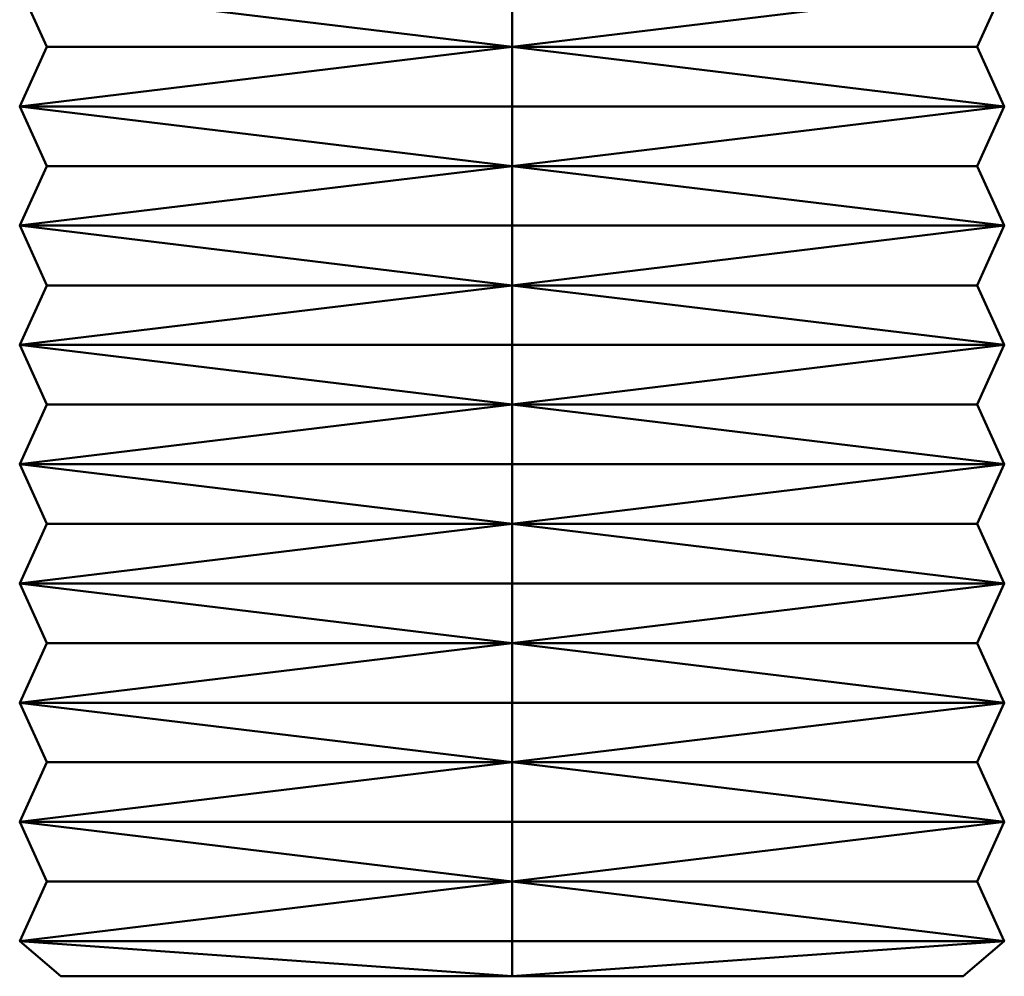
# Model space of a CAD drawing. Header units: millimetres. Extents: x 94.8 to 155.3, y 50 to 132.
# Tile 1 of 208: x 119.7 to 130.3, y 50 to 60.4. Entities that reach past the tile are written whole.
import ezdxf

# ---------------------------------------------------------------- set-up
doc = ezdxf.new("R2010")
doc.units = ezdxf.units.MM
doc.layers.add('P-SANR-FIXT', color=6, linetype='Continuous', lineweight=30)

msp = doc.modelspace()

# ---------------------------------------------------------------- meshes
at = {"layer": 'P-SANR-FIXT', "lineweight": 40}
mesh = msp.add_polyface(dxfattribs=at)
corners = [(125, 60.089, -5.051), (119.949, 60.089), (125, 60.089, 5.051), (125, 60.736, 6.172), (119.655, 60.736, 3.086), (119.655, 60.736, -3.086), (125, 60.736, -6.172)]
mesh.append_faces([[corners[k] for k in face] for face in [(2, 4, 1), (5, 1, 4)]], dxfattribs={"vtx0": -1, "vtx1": -1})
mesh.append_faces([[corners[k] for k in face] for face in [(3, 4, 2)]], dxfattribs={"vtx1": -1})
mesh.append_faces([[corners[k] for k in face] for face in [(0, 1, 5)]], dxfattribs={"vtx1": -1, "vtx2": -1})
mesh.append_faces([[corners[k] for k in face] for face in [(5, 6, 0)]], dxfattribs={"vtx2": -1})
mesh = msp.add_polyface(dxfattribs=at)
corners = [(125, 60.089, 5.051), (130.051, 60.089), (125, 60.089, -5.051), (125, 60.736, -6.172), (130.345, 60.736, -3.086), (130.345, 60.736, 3.086), (125, 60.736, 6.172)]
mesh.append_faces([[corners[k] for k in face] for face in [(2, 4, 1), (5, 1, 4)]], dxfattribs={"vtx0": -1, "vtx1": -1})
mesh.append_faces([[corners[k] for k in face] for face in [(3, 4, 2)]], dxfattribs={"vtx1": -1})
mesh.append_faces([[corners[k] for k in face] for face in [(0, 1, 5)]], dxfattribs={"vtx1": -1, "vtx2": -1})
mesh.append_faces([[corners[k] for k in face] for face in [(5, 6, 0)]], dxfattribs={"vtx2": -1})
mesh = msp.add_polyface(dxfattribs=at)
corners = [(125, 59.442, -6.172), (119.655, 59.442, -3.086), (119.655, 59.442, 3.086), (125, 59.442, 6.172), (125, 60.089, 5.051), (119.949, 60.089), (125, 60.089, -5.051)]
mesh.append_faces([[corners[k] for k in face] for face in [(2, 4, 5), (5, 1, 2)]], dxfattribs={"vtx0": -1, "vtx2": -1})
mesh.append_faces([[corners[k] for k in face] for face in [(3, 4, 2), (0, 1, 6)]], dxfattribs={"vtx1": -1})
mesh.append_faces([[corners[k] for k in face] for face in [(5, 6, 1)]], dxfattribs={"vtx1": -1, "vtx2": -1})
mesh = msp.add_polyface(dxfattribs=at)
corners = [(125, 59.442, 6.172), (130.345, 59.442, 3.086), (130.345, 59.442, -3.086), (125, 59.442, -6.172), (125, 60.089, -5.051), (130.051, 60.089), (125, 60.089, 5.051)]
mesh.append_faces([[corners[k] for k in face] for face in [(2, 4, 5), (5, 1, 2)]], dxfattribs={"vtx0": -1, "vtx2": -1})
mesh.append_faces([[corners[k] for k in face] for face in [(3, 4, 2), (0, 1, 6)]], dxfattribs={"vtx1": -1})
mesh.append_faces([[corners[k] for k in face] for face in [(5, 6, 1)]], dxfattribs={"vtx1": -1, "vtx2": -1})
mesh = msp.add_polyface(dxfattribs=at)
corners = [(125, 58.795, -5.051), (119.949, 58.795), (125, 58.795, 5.051), (125, 59.442, 6.172), (119.655, 59.442, 3.086), (119.655, 59.442, -3.086), (125, 59.442, -6.172)]
mesh.append_faces([[corners[k] for k in face] for face in [(2, 4, 1), (5, 1, 4)]], dxfattribs={"vtx0": -1, "vtx1": -1})
mesh.append_faces([[corners[k] for k in face] for face in [(3, 4, 2)]], dxfattribs={"vtx1": -1})
mesh.append_faces([[corners[k] for k in face] for face in [(0, 1, 5)]], dxfattribs={"vtx1": -1, "vtx2": -1})
mesh.append_faces([[corners[k] for k in face] for face in [(5, 6, 0)]], dxfattribs={"vtx2": -1})
mesh = msp.add_polyface(dxfattribs=at)
corners = [(125, 58.795, 5.051), (130.051, 58.795), (125, 58.795, -5.051), (125, 59.442, -6.172), (130.345, 59.442, -3.086), (130.345, 59.442, 3.086), (125, 59.442, 6.172)]
mesh.append_faces([[corners[k] for k in face] for face in [(2, 4, 1), (5, 1, 4)]], dxfattribs={"vtx0": -1, "vtx1": -1})
mesh.append_faces([[corners[k] for k in face] for face in [(3, 4, 2)]], dxfattribs={"vtx1": -1})
mesh.append_faces([[corners[k] for k in face] for face in [(0, 1, 5)]], dxfattribs={"vtx1": -1, "vtx2": -1})
mesh.append_faces([[corners[k] for k in face] for face in [(5, 6, 0)]], dxfattribs={"vtx2": -1})
mesh = msp.add_polyface(dxfattribs=at)
corners = [(125, 58.148, -6.172), (119.655, 58.148, -3.086), (119.655, 58.148, 3.086), (125, 58.148, 6.172), (125, 58.795, 5.051), (119.949, 58.795), (125, 58.795, -5.051)]
mesh.append_faces([[corners[k] for k in face] for face in [(2, 4, 5), (5, 1, 2)]], dxfattribs={"vtx0": -1, "vtx2": -1})
mesh.append_faces([[corners[k] for k in face] for face in [(3, 4, 2), (0, 1, 6)]], dxfattribs={"vtx1": -1})
mesh.append_faces([[corners[k] for k in face] for face in [(5, 6, 1)]], dxfattribs={"vtx1": -1, "vtx2": -1})
mesh = msp.add_polyface(dxfattribs=at)
corners = [(125, 58.148, 6.172), (130.345, 58.148, 3.086), (130.345, 58.148, -3.086), (125, 58.148, -6.172), (125, 58.795, -5.051), (130.051, 58.795), (125, 58.795, 5.051)]
mesh.append_faces([[corners[k] for k in face] for face in [(2, 4, 5), (5, 1, 2)]], dxfattribs={"vtx0": -1, "vtx2": -1})
mesh.append_faces([[corners[k] for k in face] for face in [(3, 4, 2), (0, 1, 6)]], dxfattribs={"vtx1": -1})
mesh.append_faces([[corners[k] for k in face] for face in [(5, 6, 1)]], dxfattribs={"vtx1": -1, "vtx2": -1})
mesh = msp.add_polyface(dxfattribs=at)
corners = [(125, 57.5, -5.051), (119.949, 57.5), (125, 57.5, 5.051), (125, 58.148, 6.172), (119.655, 58.148, 3.086), (119.655, 58.148, -3.086), (125, 58.148, -6.172)]
mesh.append_faces([[corners[k] for k in face] for face in [(2, 4, 1), (5, 1, 4)]], dxfattribs={"vtx0": -1, "vtx1": -1})
mesh.append_faces([[corners[k] for k in face] for face in [(3, 4, 2)]], dxfattribs={"vtx1": -1})
mesh.append_faces([[corners[k] for k in face] for face in [(0, 1, 5)]], dxfattribs={"vtx1": -1, "vtx2": -1})
mesh.append_faces([[corners[k] for k in face] for face in [(5, 6, 0)]], dxfattribs={"vtx2": -1})
mesh = msp.add_polyface(dxfattribs=at)
corners = [(125, 57.5, 5.051), (130.051, 57.5), (125, 57.5, -5.051), (125, 58.148, -6.172), (130.345, 58.148, -3.086), (130.345, 58.148, 3.086), (125, 58.148, 6.172)]
mesh.append_faces([[corners[k] for k in face] for face in [(2, 4, 1), (5, 1, 4)]], dxfattribs={"vtx0": -1, "vtx1": -1})
mesh.append_faces([[corners[k] for k in face] for face in [(3, 4, 2)]], dxfattribs={"vtx1": -1})
mesh.append_faces([[corners[k] for k in face] for face in [(0, 1, 5)]], dxfattribs={"vtx1": -1, "vtx2": -1})
mesh.append_faces([[corners[k] for k in face] for face in [(5, 6, 0)]], dxfattribs={"vtx2": -1})
mesh = msp.add_polyface(dxfattribs=at)
corners = [(125, 56.853, -6.172), (119.655, 56.853, -3.086), (119.655, 56.853, 3.086), (125, 56.853, 6.172), (125, 57.5, 5.051), (119.949, 57.5), (125, 57.5, -5.051)]
mesh.append_faces([[corners[k] for k in face] for face in [(2, 4, 5), (5, 1, 2)]], dxfattribs={"vtx0": -1, "vtx2": -1})
mesh.append_faces([[corners[k] for k in face] for face in [(3, 4, 2), (0, 1, 6)]], dxfattribs={"vtx1": -1})
mesh.append_faces([[corners[k] for k in face] for face in [(5, 6, 1)]], dxfattribs={"vtx1": -1, "vtx2": -1})
mesh = msp.add_polyface(dxfattribs=at)
corners = [(125, 56.853, 6.172), (130.345, 56.853, 3.086), (130.345, 56.853, -3.086), (125, 56.853, -6.172), (125, 57.5, -5.051), (130.051, 57.5), (125, 57.5, 5.051)]
mesh.append_faces([[corners[k] for k in face] for face in [(2, 4, 5), (5, 1, 2)]], dxfattribs={"vtx0": -1, "vtx2": -1})
mesh.append_faces([[corners[k] for k in face] for face in [(3, 4, 2), (0, 1, 6)]], dxfattribs={"vtx1": -1})
mesh.append_faces([[corners[k] for k in face] for face in [(5, 6, 1)]], dxfattribs={"vtx1": -1, "vtx2": -1})
mesh = msp.add_polyface(dxfattribs=at)
corners = [(125, 56.206, -5.051), (119.949, 56.206), (125, 56.206, 5.051), (125, 56.853, 6.172), (119.655, 56.853, 3.086), (119.655, 56.853, -3.086), (125, 56.853, -6.172)]
mesh.append_faces([[corners[k] for k in face] for face in [(2, 4, 1), (5, 1, 4)]], dxfattribs={"vtx0": -1, "vtx1": -1})
mesh.append_faces([[corners[k] for k in face] for face in [(3, 4, 2)]], dxfattribs={"vtx1": -1})
mesh.append_faces([[corners[k] for k in face] for face in [(0, 1, 5)]], dxfattribs={"vtx1": -1, "vtx2": -1})
mesh.append_faces([[corners[k] for k in face] for face in [(5, 6, 0)]], dxfattribs={"vtx2": -1})
mesh = msp.add_polyface(dxfattribs=at)
corners = [(125, 56.206, 5.051), (130.051, 56.206), (125, 56.206, -5.051), (125, 56.853, -6.172), (130.345, 56.853, -3.086), (130.345, 56.853, 3.086), (125, 56.853, 6.172)]
mesh.append_faces([[corners[k] for k in face] for face in [(2, 4, 1), (5, 1, 4)]], dxfattribs={"vtx0": -1, "vtx1": -1})
mesh.append_faces([[corners[k] for k in face] for face in [(3, 4, 2)]], dxfattribs={"vtx1": -1})
mesh.append_faces([[corners[k] for k in face] for face in [(0, 1, 5)]], dxfattribs={"vtx1": -1, "vtx2": -1})
mesh.append_faces([[corners[k] for k in face] for face in [(5, 6, 0)]], dxfattribs={"vtx2": -1})
mesh = msp.add_polyface(dxfattribs=at)
corners = [(125, 55.559, -6.172), (119.655, 55.559, -3.086), (119.655, 55.559, 3.086), (125, 55.559, 6.172), (125, 56.206, 5.051), (119.949, 56.206), (125, 56.206, -5.051)]
mesh.append_faces([[corners[k] for k in face] for face in [(2, 4, 5), (5, 1, 2)]], dxfattribs={"vtx0": -1, "vtx2": -1})
mesh.append_faces([[corners[k] for k in face] for face in [(3, 4, 2), (0, 1, 6)]], dxfattribs={"vtx1": -1})
mesh.append_faces([[corners[k] for k in face] for face in [(5, 6, 1)]], dxfattribs={"vtx1": -1, "vtx2": -1})
mesh = msp.add_polyface(dxfattribs=at)
corners = [(125, 55.559, 6.172), (130.345, 55.559, 3.086), (130.345, 55.559, -3.086), (125, 55.559, -6.172), (125, 56.206, -5.051), (130.051, 56.206), (125, 56.206, 5.051)]
mesh.append_faces([[corners[k] for k in face] for face in [(2, 4, 5), (5, 1, 2)]], dxfattribs={"vtx0": -1, "vtx2": -1})
mesh.append_faces([[corners[k] for k in face] for face in [(3, 4, 2), (0, 1, 6)]], dxfattribs={"vtx1": -1})
mesh.append_faces([[corners[k] for k in face] for face in [(5, 6, 1)]], dxfattribs={"vtx1": -1, "vtx2": -1})
mesh = msp.add_polyface(dxfattribs=at)
corners = [(125, 54.912, -5.051), (119.949, 54.912), (125, 54.912, 5.051), (125, 55.559, 6.172), (119.655, 55.559, 3.086), (119.655, 55.559, -3.086), (125, 55.559, -6.172)]
mesh.append_faces([[corners[k] for k in face] for face in [(2, 4, 1), (5, 1, 4)]], dxfattribs={"vtx0": -1, "vtx1": -1})
mesh.append_faces([[corners[k] for k in face] for face in [(3, 4, 2)]], dxfattribs={"vtx1": -1})
mesh.append_faces([[corners[k] for k in face] for face in [(0, 1, 5)]], dxfattribs={"vtx1": -1, "vtx2": -1})
mesh.append_faces([[corners[k] for k in face] for face in [(5, 6, 0)]], dxfattribs={"vtx2": -1})
mesh = msp.add_polyface(dxfattribs=at)
corners = [(125, 54.912, 5.051), (130.051, 54.912), (125, 54.912, -5.051), (125, 55.559, -6.172), (130.345, 55.559, -3.086), (130.345, 55.559, 3.086), (125, 55.559, 6.172)]
mesh.append_faces([[corners[k] for k in face] for face in [(2, 4, 1), (5, 1, 4)]], dxfattribs={"vtx0": -1, "vtx1": -1})
mesh.append_faces([[corners[k] for k in face] for face in [(3, 4, 2)]], dxfattribs={"vtx1": -1})
mesh.append_faces([[corners[k] for k in face] for face in [(0, 1, 5)]], dxfattribs={"vtx1": -1, "vtx2": -1})
mesh.append_faces([[corners[k] for k in face] for face in [(5, 6, 0)]], dxfattribs={"vtx2": -1})
mesh = msp.add_polyface(dxfattribs=at)
corners = [(125, 54.265, -6.172), (119.655, 54.265, -3.086), (119.655, 54.265, 3.086), (125, 54.265, 6.172), (125, 54.912, 5.051), (119.949, 54.912), (125, 54.912, -5.051)]
mesh.append_faces([[corners[k] for k in face] for face in [(2, 4, 5), (5, 1, 2)]], dxfattribs={"vtx0": -1, "vtx2": -1})
mesh.append_faces([[corners[k] for k in face] for face in [(3, 4, 2), (0, 1, 6)]], dxfattribs={"vtx1": -1})
mesh.append_faces([[corners[k] for k in face] for face in [(5, 6, 1)]], dxfattribs={"vtx1": -1, "vtx2": -1})
mesh = msp.add_polyface(dxfattribs=at)
corners = [(125, 54.265, 6.172), (130.345, 54.265, 3.086), (130.345, 54.265, -3.086), (125, 54.265, -6.172), (125, 54.912, -5.051), (130.051, 54.912), (125, 54.912, 5.051)]
mesh.append_faces([[corners[k] for k in face] for face in [(2, 4, 5), (5, 1, 2)]], dxfattribs={"vtx0": -1, "vtx2": -1})
mesh.append_faces([[corners[k] for k in face] for face in [(3, 4, 2), (0, 1, 6)]], dxfattribs={"vtx1": -1})
mesh.append_faces([[corners[k] for k in face] for face in [(5, 6, 1)]], dxfattribs={"vtx1": -1, "vtx2": -1})
mesh = msp.add_polyface(dxfattribs=at)
corners = [(125, 53.617, -5.051), (119.949, 53.617), (125, 53.617, 5.051), (125, 54.265, 6.172), (119.655, 54.265, 3.086), (119.655, 54.265, -3.086), (125, 54.265, -6.172)]
mesh.append_faces([[corners[k] for k in face] for face in [(2, 4, 1), (5, 1, 4)]], dxfattribs={"vtx0": -1, "vtx1": -1})
mesh.append_faces([[corners[k] for k in face] for face in [(3, 4, 2)]], dxfattribs={"vtx1": -1})
mesh.append_faces([[corners[k] for k in face] for face in [(0, 1, 5)]], dxfattribs={"vtx1": -1, "vtx2": -1})
mesh.append_faces([[corners[k] for k in face] for face in [(5, 6, 0)]], dxfattribs={"vtx2": -1})
mesh = msp.add_polyface(dxfattribs=at)
corners = [(125, 53.617, 5.051), (130.051, 53.617), (125, 53.617, -5.051), (125, 54.265, -6.172), (130.345, 54.265, -3.086), (130.345, 54.265, 3.086), (125, 54.265, 6.172)]
mesh.append_faces([[corners[k] for k in face] for face in [(2, 4, 1), (5, 1, 4)]], dxfattribs={"vtx0": -1, "vtx1": -1})
mesh.append_faces([[corners[k] for k in face] for face in [(3, 4, 2)]], dxfattribs={"vtx1": -1})
mesh.append_faces([[corners[k] for k in face] for face in [(0, 1, 5)]], dxfattribs={"vtx1": -1, "vtx2": -1})
mesh.append_faces([[corners[k] for k in face] for face in [(5, 6, 0)]], dxfattribs={"vtx2": -1})
mesh = msp.add_polyface(dxfattribs=at)
corners = [(125, 52.97, -6.172), (119.655, 52.97, -3.086), (119.655, 52.97, 3.086), (125, 52.97, 6.172), (125, 53.617, 5.051), (119.949, 53.617), (125, 53.617, -5.051)]
mesh.append_faces([[corners[k] for k in face] for face in [(2, 4, 5), (5, 1, 2)]], dxfattribs={"vtx0": -1, "vtx2": -1})
mesh.append_faces([[corners[k] for k in face] for face in [(3, 4, 2), (0, 1, 6)]], dxfattribs={"vtx1": -1})
mesh.append_faces([[corners[k] for k in face] for face in [(5, 6, 1)]], dxfattribs={"vtx1": -1, "vtx2": -1})
mesh = msp.add_polyface(dxfattribs=at)
corners = [(125, 52.97, 6.172), (130.345, 52.97, 3.086), (130.345, 52.97, -3.086), (125, 52.97, -6.172), (125, 53.617, -5.051), (130.051, 53.617), (125, 53.617, 5.051)]
mesh.append_faces([[corners[k] for k in face] for face in [(2, 4, 5), (5, 1, 2)]], dxfattribs={"vtx0": -1, "vtx2": -1})
mesh.append_faces([[corners[k] for k in face] for face in [(3, 4, 2), (0, 1, 6)]], dxfattribs={"vtx1": -1})
mesh.append_faces([[corners[k] for k in face] for face in [(5, 6, 1)]], dxfattribs={"vtx1": -1, "vtx2": -1})
mesh = msp.add_polyface(dxfattribs=at)
corners = [(125, 52.323, -5.051), (119.949, 52.323), (125, 52.323, 5.051), (125, 52.97, 6.172), (119.655, 52.97, 3.086), (119.655, 52.97, -3.086), (125, 52.97, -6.172)]
mesh.append_faces([[corners[k] for k in face] for face in [(2, 4, 1), (5, 1, 4)]], dxfattribs={"vtx0": -1, "vtx1": -1})
mesh.append_faces([[corners[k] for k in face] for face in [(3, 4, 2)]], dxfattribs={"vtx1": -1})
mesh.append_faces([[corners[k] for k in face] for face in [(0, 1, 5)]], dxfattribs={"vtx1": -1, "vtx2": -1})
mesh.append_faces([[corners[k] for k in face] for face in [(5, 6, 0)]], dxfattribs={"vtx2": -1})
mesh = msp.add_polyface(dxfattribs=at)
corners = [(125, 52.323, 5.051), (130.051, 52.323), (125, 52.323, -5.051), (125, 52.97, -6.172), (130.345, 52.97, -3.086), (130.345, 52.97, 3.086), (125, 52.97, 6.172)]
mesh.append_faces([[corners[k] for k in face] for face in [(2, 4, 1), (5, 1, 4)]], dxfattribs={"vtx0": -1, "vtx1": -1})
mesh.append_faces([[corners[k] for k in face] for face in [(3, 4, 2)]], dxfattribs={"vtx1": -1})
mesh.append_faces([[corners[k] for k in face] for face in [(0, 1, 5)]], dxfattribs={"vtx1": -1, "vtx2": -1})
mesh.append_faces([[corners[k] for k in face] for face in [(5, 6, 0)]], dxfattribs={"vtx2": -1})
mesh = msp.add_polyface(dxfattribs=at)
corners = [(125, 51.676, -6.172), (119.655, 51.676, -3.086), (119.655, 51.676, 3.086), (125, 51.676, 6.172), (125, 52.323, 5.051), (119.949, 52.323), (125, 52.323, -5.051)]
mesh.append_faces([[corners[k] for k in face] for face in [(2, 4, 5), (5, 1, 2)]], dxfattribs={"vtx0": -1, "vtx2": -1})
mesh.append_faces([[corners[k] for k in face] for face in [(3, 4, 2), (0, 1, 6)]], dxfattribs={"vtx1": -1})
mesh.append_faces([[corners[k] for k in face] for face in [(5, 6, 1)]], dxfattribs={"vtx1": -1, "vtx2": -1})
mesh = msp.add_polyface(dxfattribs=at)
corners = [(125, 51.676, 6.172), (130.345, 51.676, 3.086), (130.345, 51.676, -3.086), (125, 51.676, -6.172), (125, 52.323, -5.051), (130.051, 52.323), (125, 52.323, 5.051)]
mesh.append_faces([[corners[k] for k in face] for face in [(2, 4, 5), (5, 1, 2)]], dxfattribs={"vtx0": -1, "vtx2": -1})
mesh.append_faces([[corners[k] for k in face] for face in [(3, 4, 2), (0, 1, 6)]], dxfattribs={"vtx1": -1})
mesh.append_faces([[corners[k] for k in face] for face in [(5, 6, 1)]], dxfattribs={"vtx1": -1, "vtx2": -1})
mesh = msp.add_polyface(dxfattribs=at)
corners = [(125, 51.029, -5.051), (119.949, 51.029), (125, 51.029, 5.051), (125, 51.676, 6.172), (119.655, 51.676, 3.086), (119.655, 51.676, -3.086), (125, 51.676, -6.172)]
mesh.append_faces([[corners[k] for k in face] for face in [(2, 4, 1), (5, 1, 4)]], dxfattribs={"vtx0": -1, "vtx1": -1})
mesh.append_faces([[corners[k] for k in face] for face in [(3, 4, 2)]], dxfattribs={"vtx1": -1})
mesh.append_faces([[corners[k] for k in face] for face in [(0, 1, 5)]], dxfattribs={"vtx1": -1, "vtx2": -1})
mesh.append_faces([[corners[k] for k in face] for face in [(5, 6, 0)]], dxfattribs={"vtx2": -1})
mesh = msp.add_polyface(dxfattribs=at)
corners = [(125, 51.029, 5.051), (130.051, 51.029), (125, 51.029, -5.051), (125, 51.676, -6.172), (130.345, 51.676, -3.086), (130.345, 51.676, 3.086), (125, 51.676, 6.172)]
mesh.append_faces([[corners[k] for k in face] for face in [(2, 4, 1), (5, 1, 4)]], dxfattribs={"vtx0": -1, "vtx1": -1})
mesh.append_faces([[corners[k] for k in face] for face in [(3, 4, 2)]], dxfattribs={"vtx1": -1})
mesh.append_faces([[corners[k] for k in face] for face in [(0, 1, 5)]], dxfattribs={"vtx1": -1, "vtx2": -1})
mesh.append_faces([[corners[k] for k in face] for face in [(5, 6, 0)]], dxfattribs={"vtx2": -1})
mesh = msp.add_polyface(dxfattribs=at)
corners = [(125, 50.382, -6.172), (119.655, 50.382, -3.086), (119.655, 50.382, 3.086), (125, 50.382, 6.172), (125, 51.029, 5.051), (119.949, 51.029), (125, 51.029, -5.051)]
mesh.append_faces([[corners[k] for k in face] for face in [(2, 4, 5), (5, 1, 2)]], dxfattribs={"vtx0": -1, "vtx2": -1})
mesh.append_faces([[corners[k] for k in face] for face in [(3, 4, 2), (0, 1, 6)]], dxfattribs={"vtx1": -1})
mesh.append_faces([[corners[k] for k in face] for face in [(5, 6, 1)]], dxfattribs={"vtx1": -1, "vtx2": -1})
mesh = msp.add_polyface(dxfattribs=at)
corners = [(125, 50.382, 6.172), (130.345, 50.382, 3.086), (130.345, 50.382, -3.086), (125, 50.382, -6.172), (125, 51.029, -5.051), (130.051, 51.029), (125, 51.029, 5.051)]
mesh.append_faces([[corners[k] for k in face] for face in [(2, 4, 5), (5, 1, 2)]], dxfattribs={"vtx0": -1, "vtx2": -1})
mesh.append_faces([[corners[k] for k in face] for face in [(3, 4, 2), (0, 1, 6)]], dxfattribs={"vtx1": -1})
mesh.append_faces([[corners[k] for k in face] for face in [(5, 6, 1)]], dxfattribs={"vtx1": -1, "vtx2": -1})
mesh = msp.add_polyface(dxfattribs=at)
corners = [(125, 50, -4.897), (120.103, 50), (125, 50, 4.897), (125, 50.382, 6.172), (119.655, 50.382, 3.086), (119.655, 50.382, -3.086), (125, 50.382, -6.172)]
mesh.append_faces([[corners[k] for k in face] for face in [(2, 4, 1), (5, 1, 4)]], dxfattribs={"vtx0": -1, "vtx1": -1})
mesh.append_faces([[corners[k] for k in face] for face in [(3, 4, 2)]], dxfattribs={"vtx1": -1})
mesh.append_faces([[corners[k] for k in face] for face in [(0, 1, 5)]], dxfattribs={"vtx1": -1, "vtx2": -1})
mesh.append_faces([[corners[k] for k in face] for face in [(5, 6, 0)]], dxfattribs={"vtx2": -1})
mesh = msp.add_polyface(dxfattribs=at)
corners = [(125, 50, 4.897), (129.897, 50), (125, 50, -4.897), (125, 50.382, -6.172), (130.345, 50.382, -3.086), (130.345, 50.382, 3.086), (125, 50.382, 6.172)]
mesh.append_faces([[corners[k] for k in face] for face in [(2, 4, 1), (5, 1, 4)]], dxfattribs={"vtx0": -1, "vtx1": -1})
mesh.append_faces([[corners[k] for k in face] for face in [(3, 4, 2)]], dxfattribs={"vtx1": -1})
mesh.append_faces([[corners[k] for k in face] for face in [(0, 1, 5)]], dxfattribs={"vtx1": -1, "vtx2": -1})
mesh.append_faces([[corners[k] for k in face] for face in [(5, 6, 0)]], dxfattribs={"vtx2": -1})
mesh = msp.add_polyface(dxfattribs=at)
corners = [(125, 50), (125, 50, 4.897), (120.103, 50), (125, 50, -4.897)]
mesh.append_faces([[corners[k] for k in face] for face in [(2, 3, 0, 1)]])
mesh = msp.add_polyface(dxfattribs=at)
corners = [(125, 50), (125, 50, -4.897), (129.897, 50), (125, 50, 4.897)]
mesh.append_faces([[corners[k] for k in face] for face in [(0, 1, 2, 3)]])

doc.saveas('drawing.dxf')
